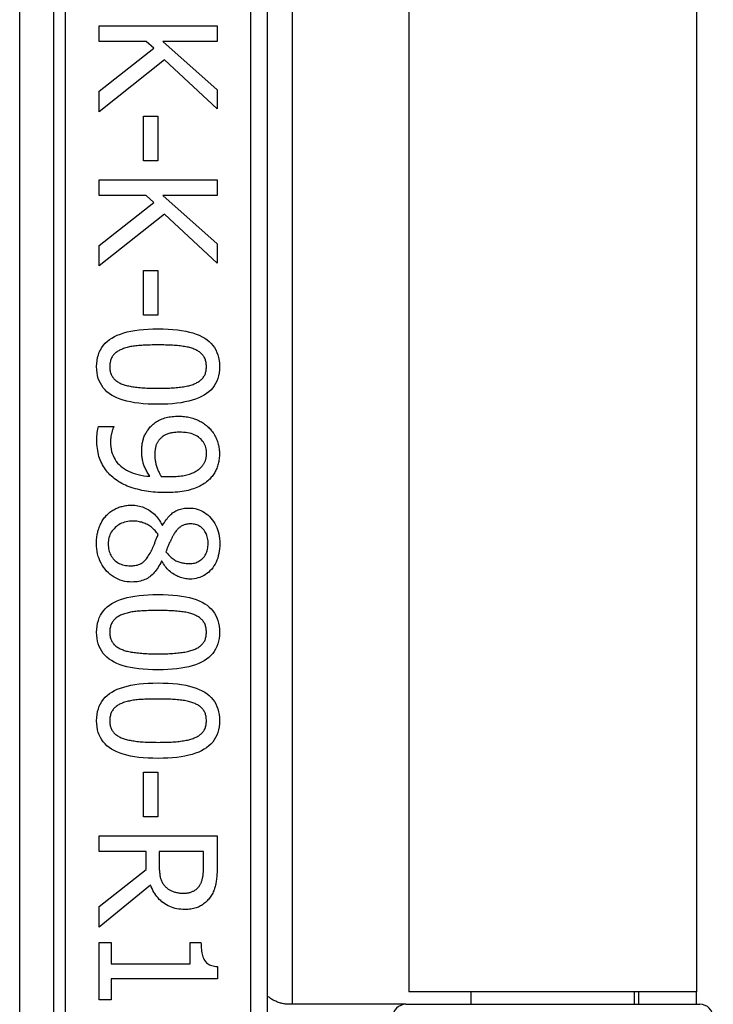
# Model space of a CAD drawing. Header units: inches. Extents: x 6 to 173, y 11 to 93.
# Tile 74 of 214: x 40.667 to 41.477, y 32.596 to 33.746. Entities that reach past the tile are written whole.
import ezdxf

# ---------------------------------------------------------------- set-up
doc = ezdxf.new("R2010")
doc.units = ezdxf.units.IN
doc.header["$MEASUREMENT"] = 0
doc.layers.add('Visible Edges(ANSI)', color=7, linetype='Continuous', lineweight=25)
doc.layers.add('Visible Tangent Edges(ANSI)', color=7, linetype='Continuous', lineweight=25)

msp = doc.modelspace()

# ---------------------------------------------------------------- linework, layer by layer
at = {"layer": 'Visible Edges(ANSI)'}
for p, q in [((40.9562, 32.4757), (40.9562, 33.9757)), ((40.985, 33.8557), (40.985, 32.5958)), ((41.1214, 33.8412), (41.1214, 32.6102)), ((41.4574, 33.8412), (41.4574, 32.6102)), ((40.7595, 33.739), (40.8973, 33.739)), ((40.7595, 33.7207), (40.7595, 33.739)), ((40.8973, 33.739), (40.8973, 33.7207)), ((40.8146, 33.7207), (40.7595, 33.7207)), ((40.7595, 33.6623), (40.8236, 33.7126)), ((40.8236, 33.7126), (40.8146, 33.7207)), ((40.834, 33.7207), (40.8973, 33.6642)), ((40.8973, 33.7207), (40.834, 33.7207)), ((40.8358, 33.6989), (40.7595, 33.6385)), ((40.8973, 33.6419), (40.8358, 33.6989)), ((40.7595, 33.6385), (40.7595, 33.6623)), ((40.8973, 33.6642), (40.8973, 33.6419)), ((40.8114, 33.6331), (40.8282, 33.6331)), ((40.8114, 33.581), (40.8114, 33.6331)), ((40.8282, 33.6331), (40.8282, 33.581)), ((40.8282, 33.581), (40.8114, 33.581)), ((40.7595, 33.5588), (40.8973, 33.5588)), ((40.7595, 33.5405), (40.7595, 33.5588)), ((40.8973, 33.5588), (40.8973, 33.5405)), ((40.8146, 33.5405), (40.7595, 33.5405)), ((40.8236, 33.5324), (40.8146, 33.5405)), ((40.834, 33.5405), (40.8973, 33.484)), ((40.8973, 33.5405), (40.834, 33.5405)), ((40.7595, 33.4821), (40.8236, 33.5324)), ((40.8358, 33.5187), (40.7595, 33.4583)), ((40.8973, 33.4616), (40.8358, 33.5187)), ((40.7595, 33.4583), (40.7595, 33.4821)), ((40.8973, 33.484), (40.8973, 33.4616)), ((40.8114, 33.4529), (40.8282, 33.4529)), ((40.8114, 33.4008), (40.8114, 33.4529)), ((40.8282, 33.4529), (40.8282, 33.4008)), ((40.8282, 33.4008), (40.8114, 33.4008)), ((40.7587, 33.2709), (40.7765, 33.2709)), ((40.7765, 33.2709), (40.7765, 33.27)), ((40.8331, 33.1555), (40.8337, 33.1555)), ((40.8329, 33.1136), (40.8323, 33.1136)), ((40.8114, 32.8671), (40.8282, 32.8671)), ((40.8114, 32.815), (40.8114, 32.8671)), ((40.8282, 32.8671), (40.8282, 32.815)), ((40.8282, 32.815), (40.8114, 32.815)), ((40.7595, 32.7927), (40.8973, 32.7927)), ((40.7595, 32.7744), (40.7595, 32.7927)), ((40.8973, 32.7927), (40.8973, 32.7572)), ((40.8143, 32.7744), (40.7595, 32.7744)), ((40.8143, 32.7534), (40.8143, 32.7744)), ((40.8815, 32.7744), (40.8296, 32.7744)), ((40.8296, 32.7744), (40.8296, 32.7584)), ((40.8815, 32.7562), (40.8815, 32.7744)), ((40.7595, 32.7099), (40.8143, 32.7534)), ((40.8195, 32.7351), (40.7595, 32.6861)), ((40.7595, 32.6861), (40.7595, 32.7099)), ((40.7595, 32.6682), (40.7736, 32.6682)), ((40.7595, 32.601), (40.7595, 32.6682)), ((40.7736, 32.6682), (40.7736, 32.6432)), ((40.8659, 32.6682), (40.8785, 32.6682)), ((40.8659, 32.6432), (40.8659, 32.6682)), ((40.7736, 32.6432), (40.8659, 32.6432)), ((40.8978, 32.6398), (40.8978, 32.6255)), ((40.7736, 32.6255), (40.7736, 32.601)), ((40.8978, 32.6255), (40.7736, 32.6255)), ((41.4574, 32.6102), (41.1214, 32.6102)), ((41.194, 32.5958), (41.194, 32.6102)), ((41.3849, 32.5958), (41.3849, 32.6102)), ((41.3894, 32.6102), (41.3894, 32.5958)), ((41.4574, 32.5958), (41.4574, 32.6102)), ((40.7736, 32.601), (40.7595, 32.601)), ((41.0504, 32.5958), (40.982, 32.5958)), ((41.1179, 32.5958), (41.0504, 32.5958)), ((41.1179, 32.5958), (41.4612, 32.5958))]:
    msp.add_line(p, q, dxfattribs=at)
at = {"layer": 'Visible Edges(ANSI)', "flags": 128}
for points in [[(40.7566, 33.3407), (40.7567, 33.3444), (40.7571, 33.3479), (40.7577, 33.3513), (40.7586, 33.3545), (40.7597, 33.3576), (40.761, 33.3604), (40.7626, 33.3631), (40.7645, 33.3657), (40.7666, 33.368), (40.7689, 33.3702), (40.7715, 33.3723), (40.7743, 33.3741), (40.7774, 33.3758), (40.7807, 33.3774), (40.7843, 33.3788), (40.7882, 33.3801), (40.7923, 33.3812), (40.7967, 33.3821), (40.8013, 33.3829), (40.8062, 33.3836), (40.8113, 33.3841), (40.8167, 33.3845), (40.8224, 33.3847), (40.8283, 33.3848)], [(40.8283, 33.3848), (40.8344, 33.3847), (40.8402, 33.3845), (40.8457, 33.3841), (40.8509, 33.3836), (40.8559, 33.3829), (40.8606, 33.3821), (40.865, 33.3811), (40.8691, 33.38), (40.873, 33.3787), (40.8765, 33.3773), (40.8798, 33.3757), (40.8828, 33.374), (40.8856, 33.3721), (40.8881, 33.3701), (40.8904, 33.3679), (40.8924, 33.3655), (40.8942, 33.363), (40.8958, 33.3603), (40.8971, 33.3574), (40.8982, 33.3544), (40.899, 33.3512), (40.8996, 33.3479), (40.9, 33.3444), (40.9001, 33.3407)], [(40.7868, 33.3613), (40.7856, 33.3609), (40.7845, 33.3604), (40.7834, 33.3599), (40.7824, 33.3593), (40.7814, 33.3587), (40.7804, 33.3581), (40.7795, 33.3574), (40.7787, 33.3568), (40.7779, 33.356), (40.7771, 33.3553), (40.7764, 33.3545), (40.7758, 33.3537), (40.7751, 33.3528), (40.7746, 33.352), (40.7741, 33.351), (40.7736, 33.35), (40.7732, 33.349), (40.7729, 33.348), (40.7726, 33.3469), (40.7723, 33.3457), (40.7721, 33.3445), (40.772, 33.3433), (40.7719, 33.342), (40.7719, 33.3407)], [(40.8283, 33.366), (40.8259, 33.366), (40.8236, 33.366), (40.8213, 33.366), (40.8192, 33.3659), (40.817, 33.3659), (40.815, 33.3658), (40.813, 33.3657), (40.8111, 33.3656), (40.8092, 33.3655), (40.8074, 33.3654), (40.8057, 33.3653), (40.8041, 33.3651), (40.8025, 33.365), (40.8009, 33.3648), (40.7993, 33.3646), (40.7978, 33.3643), (40.7963, 33.3641), (40.7949, 33.3637), (40.7935, 33.3634), (40.7921, 33.3631), (40.7907, 33.3627), (40.7893, 33.3623), (40.788, 33.3618), (40.7868, 33.3613)], [(40.8703, 33.3612), (40.8691, 33.3617), (40.8678, 33.3621), (40.8665, 33.3625), (40.8652, 33.3629), (40.8638, 33.3633), (40.8623, 33.3636), (40.8608, 33.3639), (40.8593, 33.3642), (40.8577, 33.3644), (40.856, 33.3646), (40.8543, 33.3649), (40.8525, 33.365), (40.8507, 33.3652), (40.8489, 33.3653), (40.847, 33.3655), (40.8451, 33.3656), (40.8431, 33.3657), (40.8411, 33.3658), (40.8391, 33.3659), (40.837, 33.3659), (40.8349, 33.366), (40.8327, 33.366), (40.8305, 33.366), (40.8283, 33.366)], [(40.8848, 33.3407), (40.8848, 33.342), (40.8847, 33.3432), (40.8846, 33.3444), (40.8844, 33.3455), (40.8842, 33.3466), (40.8839, 33.3477), (40.8836, 33.3487), (40.8832, 33.3497), (40.8828, 33.3507), (40.8823, 33.3516), (40.8818, 33.3525), (40.8812, 33.3534), (40.8805, 33.3542), (40.8799, 33.355), (40.8791, 33.3557), (40.8784, 33.3564), (40.8775, 33.3571), (40.8766, 33.3578), (40.8757, 33.3585), (40.8747, 33.3591), (40.8737, 33.3597), (40.8726, 33.3602), (40.8715, 33.3607), (40.8703, 33.3612)], [(40.8284, 33.2967), (40.8224, 33.2968), (40.8166, 33.297), (40.8111, 33.2974), (40.8059, 33.2979), (40.8009, 33.2986), (40.7963, 33.2994), (40.7919, 33.3004), (40.7877, 33.3015), (40.7839, 33.3028), (40.7803, 33.3042), (40.777, 33.3057), (40.774, 33.3075), (40.7712, 33.3093), (40.7687, 33.3114), (40.7664, 33.3136), (40.7643, 33.3159), (40.7625, 33.3185), (40.761, 33.3212), (40.7596, 33.324), (40.7585, 33.327), (40.7577, 33.3302), (40.7571, 33.3335), (40.7567, 33.337), (40.7566, 33.3407)], [(40.7719, 33.3407), (40.7719, 33.3394), (40.772, 33.3382), (40.7721, 33.3371), (40.7723, 33.3359), (40.7725, 33.3348), (40.7728, 33.3338), (40.7731, 33.3327), (40.7735, 33.3317), (40.7739, 33.3308), (40.7744, 33.3299), (40.775, 33.329), (40.7755, 33.3281), (40.7762, 33.3273), (40.7768, 33.3265), (40.7776, 33.3258), (40.7784, 33.3251), (40.7792, 33.3244), (40.7801, 33.3237), (40.781, 33.3231), (40.782, 33.3225), (40.783, 33.3219), (40.7841, 33.3214), (40.7852, 33.3208), (40.7864, 33.3204)], [(40.9001, 33.3407), (40.9, 33.337), (40.8996, 33.3335), (40.899, 33.3301), (40.8981, 33.3269), (40.897, 33.3239), (40.8956, 33.321), (40.894, 33.3183), (40.8922, 33.3158), (40.8901, 33.3134), (40.8877, 33.3112), (40.8851, 33.3092), (40.8822, 33.3074), (40.8791, 33.3057), (40.8758, 33.3041), (40.8722, 33.3027), (40.8683, 33.3014), (40.8642, 33.3003), (40.8598, 33.2994), (40.8552, 33.2985), (40.8504, 33.2979), (40.8453, 33.2974), (40.8399, 33.297), (40.8343, 33.2968), (40.8284, 33.2967)], [(40.8705, 33.3205), (40.8717, 33.321), (40.8728, 33.3215), (40.8738, 33.322), (40.8748, 33.3226), (40.8758, 33.3232), (40.8767, 33.3238), (40.8776, 33.3244), (40.8784, 33.3251), (40.8791, 33.3258), (40.8799, 33.3266), (40.8805, 33.3273), (40.8812, 33.3281), (40.8818, 33.329), (40.8823, 33.3298), (40.8828, 33.3307), (40.8832, 33.3317), (40.8836, 33.3327), (40.8839, 33.3337), (40.8842, 33.3348), (40.8844, 33.3359), (40.8846, 33.337), (40.8847, 33.3382), (40.8848, 33.3394), (40.8848, 33.3407)], [(40.8284, 33.3155), (40.8307, 33.3155), (40.833, 33.3155), (40.8353, 33.3155), (40.8374, 33.3156), (40.8396, 33.3156), (40.8417, 33.3157), (40.8437, 33.3158), (40.8457, 33.3159), (40.8476, 33.3161), (40.8494, 33.3162), (40.8513, 33.3164), (40.853, 33.3166), (40.8547, 33.3168), (40.8564, 33.317), (40.858, 33.3172), (40.8596, 33.3175), (40.8611, 33.3178), (40.8626, 33.3181), (40.8641, 33.3184), (40.8654, 33.3188), (40.8668, 33.3192), (40.8681, 33.3196), (40.8693, 33.32), (40.8705, 33.3205)], [(40.7864, 33.3204), (40.7876, 33.3199), (40.7888, 33.3195), (40.7901, 33.3191), (40.7914, 33.3188), (40.7927, 33.3184), (40.7942, 33.3181), (40.7956, 33.3178), (40.7971, 33.3175), (40.7987, 33.3172), (40.8003, 33.317), (40.802, 33.3168), (40.8037, 33.3166), (40.8055, 33.3164), (40.8073, 33.3162), (40.8092, 33.3161), (40.8111, 33.3159), (40.8131, 33.3158), (40.8152, 33.3157), (40.8172, 33.3156), (40.8194, 33.3156), (40.8216, 33.3155), (40.8238, 33.3155), (40.8261, 33.3155), (40.8284, 33.3155)], [(40.8174, 33.2679), (40.8183, 33.2691), (40.8193, 33.2702), (40.8204, 33.2713), (40.8215, 33.2724), (40.8226, 33.2734), (40.8238, 33.2744), (40.825, 33.2753), (40.8263, 33.2761), (40.8276, 33.2769), (40.8289, 33.2777), (40.8303, 33.2784), (40.8317, 33.2791), (40.8332, 33.2797), (40.8347, 33.2802), (40.8363, 33.2807), (40.8379, 33.2812), (40.8395, 33.2816), (40.8412, 33.2819), (40.843, 33.2822), (40.8448, 33.2824), (40.8467, 33.2826), (40.8486, 33.2827), (40.8505, 33.2828), (40.8525, 33.2828)], [(40.8525, 33.2828), (40.8543, 33.2828), (40.856, 33.2828), (40.8577, 33.2826), (40.8594, 33.2825), (40.8611, 33.2822), (40.8627, 33.282), (40.8643, 33.2817), (40.8659, 33.2813), (40.8674, 33.2809), (40.869, 33.2804), (40.8705, 33.2799), (40.872, 33.2794), (40.8734, 33.2788), (40.8748, 33.2782), (40.8762, 33.2775), (40.8776, 33.2768), (40.8789, 33.2761), (40.8802, 33.2753), (40.8814, 33.2745), (40.8826, 33.2736), (40.8838, 33.2727), (40.885, 33.2718), (40.8861, 33.2709), (40.8871, 33.2699)], [(40.7568, 33.2553), (40.7568, 33.2559), (40.7568, 33.2565), (40.7569, 33.2571), (40.7569, 33.2578), (40.7569, 33.2584), (40.7569, 33.2591), (40.757, 33.2597), (40.757, 33.2604), (40.7571, 33.2611), (40.7571, 33.2618), (40.7572, 33.2624), (40.7572, 33.2631), (40.7573, 33.2638), (40.7574, 33.2645), (40.7575, 33.2652), (40.7576, 33.2659), (40.7577, 33.2665), (40.7578, 33.2672), (40.7579, 33.2678), (40.7581, 33.2684), (40.7582, 33.2691), (40.7584, 33.2697), (40.7586, 33.2703), (40.7587, 33.2709)], [(40.7765, 33.27), (40.7763, 33.2696), (40.776, 33.2692), (40.7758, 33.2687), (40.7756, 33.2682), (40.7754, 33.2676), (40.7752, 33.267), (40.775, 33.2664), (40.7748, 33.2657), (40.7746, 33.265), (40.7744, 33.2643), (40.7742, 33.2635), (40.774, 33.2627), (40.7738, 33.2619), (40.7736, 33.2611), (40.7735, 33.2603), (40.7733, 33.2595), (40.7732, 33.2586), (40.7731, 33.2578), (40.773, 33.257), (40.7729, 33.2561), (40.7729, 33.2553), (40.7728, 33.2545), (40.7728, 33.2536), (40.7728, 33.2528)], [(40.8092, 33.2413), (40.8092, 33.2426), (40.8093, 33.2438), (40.8093, 33.245), (40.8094, 33.2462), (40.8095, 33.2474), (40.8096, 33.2486), (40.8098, 33.2497), (40.8099, 33.2509), (40.8101, 33.252), (40.8104, 33.2531), (40.8106, 33.2541), (40.8109, 33.2552), (40.8112, 33.2563), (40.8115, 33.2573), (40.8119, 33.2584), (40.8123, 33.2594), (40.8128, 33.2605), (40.8133, 33.2615), (40.8139, 33.2626), (40.8145, 33.2636), (40.8152, 33.2647), (40.8158, 33.2658), (40.8166, 33.2668), (40.8174, 33.2679)], [(40.8533, 33.2641), (40.8519, 33.2641), (40.8505, 33.264), (40.8491, 33.2639), (40.8478, 33.2638), (40.8466, 33.2637), (40.8454, 33.2635), (40.8442, 33.2633), (40.8431, 33.2631), (40.842, 33.2628), (40.8409, 33.2625), (40.8399, 33.2622), (40.839, 33.2619), (40.838, 33.2615), (40.8371, 33.261), (40.8362, 33.2606), (40.8354, 33.2601), (40.8345, 33.2595), (40.8337, 33.259), (40.8329, 33.2583), (40.8322, 33.2577), (40.8314, 33.257), (40.8307, 33.2563), (40.83, 33.2555), (40.8293, 33.2547)], [(40.885, 33.2392), (40.885, 33.2411), (40.8848, 33.2429), (40.8845, 33.2446), (40.8841, 33.2463), (40.8836, 33.2479), (40.883, 33.2494), (40.8823, 33.2509), (40.8814, 33.2523), (40.8804, 33.2537), (40.8794, 33.255), (40.8782, 33.2562), (40.8769, 33.2573), (40.8755, 33.2584), (40.874, 33.2594), (40.8723, 33.2603), (40.8706, 33.2611), (40.8688, 33.2618), (40.8669, 33.2624), (40.8649, 33.2629), (40.8628, 33.2633), (40.8606, 33.2637), (40.8582, 33.2639), (40.8558, 33.264), (40.8533, 33.2641)], [(40.8871, 33.2699), (40.8882, 33.2689), (40.8891, 33.2679), (40.89, 33.2669), (40.8909, 33.2658), (40.8918, 33.2647), (40.8926, 33.2635), (40.8934, 33.2624), (40.8941, 33.2611), (40.8948, 33.2599), (40.8955, 33.2586), (40.8961, 33.2572), (40.8967, 33.2559), (40.8972, 33.2545), (40.8977, 33.2531), (40.8982, 33.2517), (40.8986, 33.2503), (40.8989, 33.2489), (40.8992, 33.2475), (40.8995, 33.2461), (40.8997, 33.2447), (40.8999, 33.2433), (40.9, 33.2419), (40.9001, 33.2405), (40.9001, 33.2391)], [(40.7788, 33.2087), (40.7771, 33.21), (40.7754, 33.2114), (40.7738, 33.2129), (40.7722, 33.2143), (40.7708, 33.2159), (40.7694, 33.2174), (40.7681, 33.2191), (40.7668, 33.2207), (40.7656, 33.2224), (40.7645, 33.2242), (40.7634, 33.226), (40.7625, 33.2278), (40.7616, 33.2297), (40.7607, 33.2317), (40.76, 33.2337), (40.7593, 33.2358), (40.7588, 33.238), (40.7582, 33.2402), (40.7578, 33.2426), (40.7575, 33.245), (40.7572, 33.2474), (40.757, 33.25), (40.7569, 33.2526), (40.7568, 33.2553)], [(40.7728, 33.2528), (40.7729, 33.2498), (40.7731, 33.247), (40.7735, 33.2442), (40.7741, 33.2416), (40.7749, 33.2391), (40.7758, 33.2367), (40.7769, 33.2343), (40.7781, 33.2321), (40.7795, 33.23), (40.7811, 33.228), (40.7828, 33.2262), (40.7847, 33.2244), (40.7868, 33.2227), (40.789, 33.2212), (40.7914, 33.2198), (40.7938, 33.2185), (40.7965, 33.2173), (40.7992, 33.2163), (40.8021, 33.2154), (40.8052, 33.2146), (40.8084, 33.2139), (40.8117, 33.2133), (40.8152, 33.2129), (40.8188, 33.2126)], [(40.8293, 33.2547), (40.8288, 33.2541), (40.8284, 33.2535), (40.828, 33.2529), (40.8276, 33.2522), (40.8272, 33.2516), (40.8269, 33.2509), (40.8266, 33.2503), (40.8263, 33.2496), (40.826, 33.2489), (40.8258, 33.2482), (40.8256, 33.2475), (40.8255, 33.2467), (40.8253, 33.246), (40.8252, 33.2452), (40.825, 33.2445), (40.8249, 33.2437), (40.8248, 33.2429), (40.8247, 33.2421), (40.8247, 33.2413), (40.8246, 33.2405), (40.8246, 33.2397), (40.8245, 33.2389), (40.8245, 33.238), (40.8245, 33.2372)], [(40.8188, 33.2126), (40.818, 33.2138), (40.8172, 33.215), (40.8165, 33.2163), (40.8158, 33.2174), (40.8151, 33.2186), (40.8145, 33.2198), (40.8139, 33.221), (40.8133, 33.2221), (40.8128, 33.2233), (40.8123, 33.2244), (40.8119, 33.2256), (40.8115, 33.2267), (40.8111, 33.2278), (40.8108, 33.2289), (40.8105, 33.2301), (40.8102, 33.2313), (40.81, 33.2325), (40.8098, 33.2337), (40.8096, 33.2349), (40.8095, 33.2362), (40.8093, 33.2374), (40.8093, 33.2387), (40.8092, 33.24), (40.8092, 33.2413)], [(40.8245, 33.2372), (40.8245, 33.2362), (40.8246, 33.2352), (40.8246, 33.2342), (40.8247, 33.2331), (40.8249, 33.2321), (40.825, 33.231), (40.8252, 33.23), (40.8254, 33.2289), (40.8257, 33.2278), (40.8259, 33.2267), (40.8262, 33.2256), (40.8266, 33.2244), (40.8269, 33.2233), (40.8273, 33.2222), (40.8277, 33.2211), (40.8281, 33.2201), (40.8285, 33.2191), (40.829, 33.2181), (40.8295, 33.2171), (40.8299, 33.2161), (40.8305, 33.2152), (40.831, 33.2143), (40.8315, 33.2134), (40.8321, 33.2125)], [(40.8772, 33.2219), (40.8779, 33.2225), (40.8786, 33.2232), (40.8793, 33.2239), (40.8799, 33.2246), (40.8804, 33.2253), (40.881, 33.2259), (40.8815, 33.2266), (40.8819, 33.2273), (40.8823, 33.228), (40.8827, 33.2287), (40.8831, 33.2294), (40.8834, 33.2301), (40.8836, 33.2308), (40.8839, 33.2315), (40.8841, 33.2322), (40.8843, 33.233), (40.8845, 33.2337), (40.8846, 33.2345), (40.8847, 33.2352), (40.8848, 33.236), (40.8849, 33.2368), (40.885, 33.2376), (40.885, 33.2384), (40.885, 33.2392)], [(40.9001, 33.2391), (40.9001, 33.2375), (40.9, 33.236), (40.8999, 33.2344), (40.8997, 33.2329), (40.8995, 33.2315), (40.8993, 33.23), (40.899, 33.2286), (40.8987, 33.2272), (40.8983, 33.2258), (40.8979, 33.2245), (40.8974, 33.2232), (40.8969, 33.2219), (40.8964, 33.2206), (40.8958, 33.2194), (40.8951, 33.2182), (40.8945, 33.217), (40.8938, 33.2158), (40.893, 33.2147), (40.8922, 33.2136), (40.8914, 33.2125), (40.8905, 33.2115), (40.8896, 33.2104), (40.8887, 33.2094), (40.8877, 33.2085)], [(40.8408, 33.2122), (40.8431, 33.2122), (40.8453, 33.2122), (40.8475, 33.2123), (40.8495, 33.2124), (40.8515, 33.2126), (40.8535, 33.2128), (40.8553, 33.213), (40.8571, 33.2133), (40.8589, 33.2136), (40.8605, 33.2139), (40.8621, 33.2143), (40.8636, 33.2147), (40.865, 33.2152), (40.8664, 33.2156), (40.8677, 33.2161), (40.869, 33.2167), (40.8702, 33.2172), (40.8714, 33.2178), (40.8725, 33.2184), (40.8736, 33.219), (40.8746, 33.2197), (40.8755, 33.2204), (40.8764, 33.2211), (40.8772, 33.2219)], [(40.8367, 33.1935), (40.8338, 33.1935), (40.831, 33.1936), (40.8282, 33.1938), (40.8255, 33.1939), (40.8227, 33.1942), (40.82, 33.1945), (40.8173, 33.1948), (40.8147, 33.1952), (40.8121, 33.1957), (40.8094, 33.1962), (40.8069, 33.1968), (40.8043, 33.1974), (40.8018, 33.198), (40.7993, 33.1988), (40.797, 33.1995), (40.7947, 33.2003), (40.7924, 33.2012), (40.7903, 33.2021), (40.7882, 33.2031), (40.7862, 33.2041), (40.7842, 33.2052), (40.7824, 33.2063), (40.7806, 33.2075), (40.7788, 33.2087)], [(40.8321, 33.2125), (40.8323, 33.2125), (40.8326, 33.2125), (40.8328, 33.2124), (40.8331, 33.2124), (40.8334, 33.2124), (40.8337, 33.2124), (40.834, 33.2124), (40.8343, 33.2123), (40.8346, 33.2123), (40.835, 33.2123), (40.8354, 33.2123), (40.8357, 33.2123), (40.8361, 33.2123), (40.8365, 33.2122), (40.8369, 33.2122), (40.8373, 33.2122), (40.8377, 33.2122), (40.8381, 33.2122), (40.8386, 33.2122), (40.839, 33.2122), (40.8394, 33.2122), (40.8399, 33.2122), (40.8403, 33.2122), (40.8408, 33.2122)], [(40.8877, 33.2085), (40.8864, 33.2073), (40.885, 33.2062), (40.8836, 33.2051), (40.8821, 33.2041), (40.8806, 33.2031), (40.8789, 33.2021), (40.8773, 33.2012), (40.8755, 33.2004), (40.8737, 33.1996), (40.8718, 33.1988), (40.8698, 33.1981), (40.8678, 33.1974), (40.8657, 33.1968), (40.8636, 33.1962), (40.8613, 33.1957), (40.8589, 33.1953), (40.8564, 33.1948), (40.8539, 33.1945), (40.8513, 33.1942), (40.8485, 33.1939), (40.8457, 33.1938), (40.8428, 33.1936), (40.8398, 33.1935), (40.8367, 33.1935)], [(40.7682, 33.1671), (40.7692, 33.168), (40.7701, 33.1689), (40.7711, 33.1698), (40.7722, 33.1706), (40.7732, 33.1714), (40.7743, 33.1722), (40.7754, 33.1729), (40.7766, 33.1736), (40.7777, 33.1742), (40.7789, 33.1748), (40.7801, 33.1753), (40.7814, 33.1759), (40.7827, 33.1764), (40.784, 33.1768), (40.7853, 33.1772), (40.7866, 33.1775), (40.7879, 33.1779), (40.7892, 33.1781), (40.7906, 33.1784), (40.792, 33.1786), (40.7934, 33.1787), (40.7948, 33.1788), (40.7962, 33.1789), (40.7976, 33.1789)], [(40.7976, 33.1789), (40.7994, 33.1788), (40.8013, 33.1787), (40.8031, 33.1785), (40.8048, 33.1782), (40.8066, 33.1778), (40.8083, 33.1774), (40.81, 33.1769), (40.8117, 33.1762), (40.8133, 33.1755), (40.815, 33.1747), (40.8166, 33.1739), (40.8181, 33.1729), (40.8197, 33.1719), (40.8212, 33.1708), (40.8226, 33.1696), (40.824, 33.1683), (40.8253, 33.167), (40.8266, 33.1656), (40.8278, 33.1641), (40.829, 33.1625), (40.8301, 33.1609), (40.8311, 33.1592), (40.8321, 33.1574), (40.8331, 33.1555)], [(40.8337, 33.1555), (40.8347, 33.1572), (40.8357, 33.1588), (40.8367, 33.1603), (40.8377, 33.1617), (40.8388, 33.1631), (40.8399, 33.1644), (40.8409, 33.1656), (40.842, 33.1668), (40.8432, 33.1678), (40.8443, 33.1688), (40.8454, 33.1698), (40.8466, 33.1706), (40.8478, 33.1714), (40.8491, 33.1721), (40.8503, 33.1728), (40.8517, 33.1734), (40.8531, 33.1739), (40.8545, 33.1743), (40.856, 33.1747), (40.8575, 33.175), (40.8591, 33.1752), (40.8607, 33.1754), (40.8624, 33.1755), (40.8641, 33.1755)], [(40.8641, 33.1755), (40.8667, 33.1755), (40.8692, 33.1752), (40.8716, 33.1748), (40.8739, 33.1742), (40.8762, 33.1735), (40.8784, 33.1726), (40.8805, 33.1715), (40.8826, 33.1703), (40.8845, 33.1689), (40.8864, 33.1674), (40.8883, 33.1657), (40.8901, 33.1638), (40.8917, 33.1618), (40.8932, 33.1597), (40.8946, 33.1576), (40.8958, 33.1553), (40.8969, 33.1529), (40.8978, 33.1505), (40.8986, 33.148), (40.8993, 33.1453), (40.8998, 33.1426), (40.9001, 33.1399), (40.9004, 33.137), (40.9004, 33.134)], [(40.7564, 33.134), (40.7564, 33.1357), (40.7565, 33.1374), (40.7566, 33.139), (40.7567, 33.1406), (40.7569, 33.1422), (40.7572, 33.1438), (40.7574, 33.1454), (40.7578, 33.1469), (40.7581, 33.1484), (40.7585, 33.1498), (40.759, 33.1513), (40.7595, 33.1527), (40.76, 33.1541), (40.7606, 33.1554), (40.7612, 33.1568), (40.7618, 33.158), (40.7625, 33.1593), (40.7632, 33.1605), (40.7639, 33.1617), (40.7647, 33.1628), (40.7655, 33.1639), (40.7664, 33.165), (40.7673, 33.166), (40.7682, 33.1671)], [(40.7989, 33.1602), (40.7969, 33.1602), (40.7949, 33.16), (40.793, 33.1598), (40.7911, 33.1594), (40.7893, 33.1589), (40.7875, 33.1584), (40.7858, 33.1577), (40.7842, 33.1569), (40.7826, 33.156), (40.7811, 33.155), (40.7797, 33.1539), (40.7783, 33.1527), (40.777, 33.1514), (40.7758, 33.1501), (40.7747, 33.1487), (40.7737, 33.1472), (40.7729, 33.1458), (40.7722, 33.1442), (40.7715, 33.1426), (40.771, 33.1409), (40.7706, 33.1392), (40.7703, 33.1375), (40.7702, 33.1356), (40.7701, 33.1338)], [(40.8284, 33.1445), (40.8276, 33.1457), (40.8267, 33.1469), (40.8257, 33.1481), (40.8248, 33.1492), (40.8238, 33.1502), (40.8228, 33.1512), (40.8217, 33.1522), (40.8206, 33.1531), (40.8195, 33.1539), (40.8183, 33.1547), (40.8171, 33.1555), (40.8159, 33.1562), (40.8146, 33.1568), (40.8134, 33.1574), (40.812, 33.1579), (40.8107, 33.1584), (40.8093, 33.1589), (40.8079, 33.1592), (40.8065, 33.1595), (40.805, 33.1598), (40.8036, 33.16), (40.802, 33.1601), (40.8005, 33.1602), (40.7989, 33.1602)], [(40.8663, 33.157), (40.8651, 33.157), (40.8641, 33.1569), (40.863, 33.1568), (40.862, 33.1566), (40.8609, 33.1564), (40.86, 33.1562), (40.859, 33.1559), (40.8581, 33.1555), (40.8572, 33.1551), (40.8563, 33.1547), (40.8555, 33.1542), (40.8547, 33.1537), (40.8539, 33.1531), (40.8532, 33.1525), (40.8524, 33.1519), (40.8516, 33.1511), (40.8509, 33.1504), (40.8502, 33.1496), (40.8495, 33.1487), (40.8488, 33.1478), (40.8481, 33.1469), (40.8475, 33.1459), (40.8468, 33.1449), (40.8462, 33.1438)], [(40.8868, 33.1341), (40.8868, 33.1358), (40.8867, 33.1374), (40.8865, 33.1389), (40.8862, 33.1404), (40.8859, 33.1419), (40.8854, 33.1433), (40.8849, 33.1446), (40.8844, 33.1459), (40.8837, 33.1471), (40.883, 33.1483), (40.8822, 33.1495), (40.8813, 33.1506), (40.8803, 33.1516), (40.8793, 33.1525), (40.8783, 33.1534), (40.8772, 33.1541), (40.876, 33.1548), (40.8748, 33.1554), (40.8735, 33.1559), (40.8722, 33.1563), (40.8708, 33.1566), (40.8693, 33.1568), (40.8678, 33.157), (40.8663, 33.157)], [(40.8198, 33.1243), (40.8201, 33.1248), (40.8204, 33.1254), (40.8207, 33.126), (40.821, 33.1266), (40.8214, 33.1273), (40.8217, 33.1279), (40.822, 33.1287), (40.8223, 33.1294), (40.8226, 33.1302), (40.823, 33.131), (40.8233, 33.1318), (40.8237, 33.1327), (40.824, 33.1335), (40.8244, 33.1344), (40.8247, 33.1354), (40.8251, 33.1363), (40.8255, 33.1373), (40.8259, 33.1382), (40.8263, 33.1392), (40.8267, 33.1403), (40.8271, 33.1413), (40.8275, 33.1423), (40.828, 33.1434), (40.8284, 33.1445)], [(40.8462, 33.1438), (40.8459, 33.1433), (40.8456, 33.1428), (40.8453, 33.1422), (40.845, 33.1416), (40.8447, 33.141), (40.8443, 33.1403), (40.8439, 33.1395), (40.8436, 33.1387), (40.8432, 33.1379), (40.8427, 33.137), (40.8423, 33.1361), (40.8419, 33.1351), (40.8414, 33.1341), (40.841, 33.1332), (40.8406, 33.1322), (40.8402, 33.1313), (40.8398, 33.1304), (40.8394, 33.1295), (40.8391, 33.1286), (40.8387, 33.1277), (40.8384, 33.1269), (40.8381, 33.126), (40.8378, 33.1252), (40.8376, 33.1244)], [(40.7979, 33.0891), (40.795, 33.0892), (40.7922, 33.0895), (40.7895, 33.0899), (40.7868, 33.0905), (40.7842, 33.0913), (40.7817, 33.0923), (40.7793, 33.0935), (40.7769, 33.0948), (40.7747, 33.0963), (40.7725, 33.098), (40.7704, 33.0999), (40.7683, 33.1019), (40.7664, 33.1041), (40.7647, 33.1064), (40.7631, 33.1088), (40.7617, 33.1112), (40.7605, 33.1138), (40.7594, 33.1164), (40.7585, 33.1191), (40.7577, 33.1219), (40.7571, 33.1248), (40.7567, 33.1278), (40.7565, 33.1308), (40.7564, 33.134)], [(40.7701, 33.1338), (40.7702, 33.1319), (40.7703, 33.13), (40.7706, 33.1283), (40.7709, 33.1265), (40.7713, 33.1249), (40.7719, 33.1233), (40.7725, 33.1218), (40.7732, 33.1203), (40.774, 33.1189), (40.775, 33.1176), (40.776, 33.1163), (40.7771, 33.1151), (40.7783, 33.114), (40.7796, 33.113), (40.7809, 33.112), (40.7823, 33.1112), (40.7838, 33.1105), (40.7854, 33.1098), (40.787, 33.1093), (40.7887, 33.1089), (40.7904, 33.1085), (40.7923, 33.1083), (40.7942, 33.1081), (40.7961, 33.1081)], [(40.8651, 33.1107), (40.8667, 33.1107), (40.8682, 33.1108), (40.8696, 33.111), (40.871, 33.1113), (40.8723, 33.1117), (40.8736, 33.1122), (40.8749, 33.1128), (40.8761, 33.1134), (40.8773, 33.1141), (40.8785, 33.115), (40.8796, 33.1159), (40.8806, 33.1169), (40.8816, 33.1179), (40.8825, 33.1191), (40.8833, 33.1203), (40.8841, 33.1215), (40.8847, 33.1229), (40.8853, 33.1243), (40.8857, 33.1257), (40.8861, 33.1273), (40.8864, 33.1289), (40.8866, 33.1306), (40.8868, 33.1323), (40.8868, 33.1341)], [(40.9004, 33.134), (40.9004, 33.1309), (40.9002, 33.128), (40.8998, 33.1251), (40.8993, 33.1223), (40.8987, 33.1197), (40.898, 33.1171), (40.8971, 33.1146), (40.8961, 33.1123), (40.8949, 33.11), (40.8936, 33.1079), (40.8922, 33.1058), (40.8906, 33.1039), (40.8889, 33.1021), (40.8872, 33.1004), (40.8853, 33.0989), (40.8834, 33.0976), (40.8815, 33.0964), (40.8794, 33.0954), (40.8772, 33.0945), (40.875, 33.0938), (40.8727, 33.0933), (40.8704, 33.0929), (40.8679, 33.0926), (40.8654, 33.0926)], [(40.7961, 33.1081), (40.7975, 33.1081), (40.7989, 33.1082), (40.8002, 33.1083), (40.8014, 33.1085), (40.8026, 33.1087), (40.8038, 33.1089), (40.8049, 33.1092), (40.8059, 33.1096), (40.8069, 33.11), (40.8079, 33.1104), (40.8088, 33.1109), (40.8097, 33.1114), (40.8105, 33.112), (40.8113, 33.1127), (40.8122, 33.1135), (40.813, 33.1144), (40.8139, 33.1153), (40.8147, 33.1163), (40.8156, 33.1174), (40.8164, 33.1186), (40.8173, 33.1199), (40.8181, 33.1213), (40.819, 33.1227), (40.8198, 33.1243)], [(40.8323, 33.1136), (40.8314, 33.1116), (40.8304, 33.1097), (40.8294, 33.1079), (40.8283, 33.1062), (40.8272, 33.1045), (40.8261, 33.103), (40.825, 33.1015), (40.8238, 33.1001), (40.8226, 33.0988), (40.8213, 33.0975), (40.82, 33.0964), (40.8187, 33.0953), (40.8173, 33.0943), (40.8159, 33.0934), (40.8144, 33.0926), (40.8128, 33.0919), (40.8112, 33.0912), (40.8095, 33.0907), (40.8077, 33.0902), (40.8059, 33.0898), (40.804, 33.0895), (40.802, 33.0893), (40.8, 33.0892), (40.7979, 33.0891)], [(40.8654, 33.0926), (40.8638, 33.0926), (40.8623, 33.0927), (40.8608, 33.0929), (40.8592, 33.0932), (40.8577, 33.0935), (40.8562, 33.0939), (40.8546, 33.0944), (40.8531, 33.095), (40.8516, 33.0956), (40.8501, 33.0963), (40.8486, 33.0971), (40.8471, 33.098), (40.8456, 33.0989), (40.8442, 33.0999), (40.8428, 33.101), (40.8415, 33.1021), (40.8402, 33.1033), (40.839, 33.1046), (40.8378, 33.1059), (40.8367, 33.1073), (40.8357, 33.1088), (40.8347, 33.1103), (40.8338, 33.1119), (40.8329, 33.1136)], [(40.8376, 33.1244), (40.8386, 33.1231), (40.8396, 33.1219), (40.8407, 33.1207), (40.8417, 33.1196), (40.8428, 33.1186), (40.8438, 33.1177), (40.8449, 33.1168), (40.8459, 33.116), (40.847, 33.1153), (40.8481, 33.1146), (40.8492, 33.114), (40.8502, 33.1135), (40.8513, 33.1131), (40.8525, 33.1126), (40.8536, 33.1123), (40.8548, 33.1119), (40.856, 33.1116), (40.8572, 33.1114), (40.8585, 33.1112), (40.8598, 33.111), (40.8611, 33.1108), (40.8624, 33.1107), (40.8638, 33.1107), (40.8651, 33.1107)], [(40.7566, 33.0305), (40.7567, 33.0342), (40.7571, 33.0377), (40.7577, 33.0411), (40.7586, 33.0443), (40.7597, 33.0474), (40.761, 33.0502), (40.7626, 33.0529), (40.7645, 33.0555), (40.7666, 33.0578), (40.7689, 33.06), (40.7715, 33.0621), (40.7743, 33.0639), (40.7774, 33.0656), (40.7807, 33.0672), (40.7843, 33.0686), (40.7882, 33.0699), (40.7923, 33.071), (40.7967, 33.0719), (40.8013, 33.0727), (40.8062, 33.0734), (40.8113, 33.0739), (40.8167, 33.0743), (40.8224, 33.0745), (40.8283, 33.0746)], [(40.8283, 33.0746), (40.8344, 33.0745), (40.8402, 33.0743), (40.8457, 33.0739), (40.8509, 33.0734), (40.8559, 33.0727), (40.8606, 33.0719), (40.865, 33.0709), (40.8691, 33.0698), (40.873, 33.0685), (40.8765, 33.0671), (40.8798, 33.0655), (40.8828, 33.0638), (40.8856, 33.0619), (40.8881, 33.0599), (40.8904, 33.0577), (40.8924, 33.0553), (40.8942, 33.0528), (40.8958, 33.0501), (40.8971, 33.0472), (40.8982, 33.0442), (40.899, 33.041), (40.8996, 33.0377), (40.9, 33.0342), (40.9001, 33.0305)], [(40.7868, 33.0511), (40.7856, 33.0507), (40.7845, 33.0502), (40.7834, 33.0497), (40.7824, 33.0491), (40.7814, 33.0485), (40.7804, 33.0479), (40.7795, 33.0472), (40.7787, 33.0466), (40.7779, 33.0458), (40.7771, 33.0451), (40.7764, 33.0443), (40.7758, 33.0435), (40.7751, 33.0426), (40.7746, 33.0418), (40.7741, 33.0408), (40.7736, 33.0398), (40.7732, 33.0388), (40.7729, 33.0378), (40.7726, 33.0366), (40.7723, 33.0355), (40.7721, 33.0343), (40.772, 33.0331), (40.7719, 33.0318), (40.7719, 33.0305)], [(40.8283, 33.0558), (40.8259, 33.0558), (40.8236, 33.0558), (40.8213, 33.0558), (40.8192, 33.0557), (40.817, 33.0557), (40.815, 33.0556), (40.813, 33.0555), (40.8111, 33.0554), (40.8092, 33.0553), (40.8074, 33.0552), (40.8057, 33.0551), (40.8041, 33.0549), (40.8025, 33.0548), (40.8009, 33.0546), (40.7993, 33.0544), (40.7978, 33.0541), (40.7963, 33.0538), (40.7949, 33.0535), (40.7935, 33.0532), (40.7921, 33.0529), (40.7907, 33.0525), (40.7893, 33.0521), (40.788, 33.0516), (40.7868, 33.0511)], [(40.8703, 33.051), (40.8691, 33.0515), (40.8678, 33.0519), (40.8665, 33.0523), (40.8652, 33.0527), (40.8638, 33.053), (40.8623, 33.0534), (40.8608, 33.0537), (40.8593, 33.054), (40.8577, 33.0542), (40.856, 33.0544), (40.8543, 33.0546), (40.8525, 33.0548), (40.8507, 33.055), (40.8489, 33.0551), (40.847, 33.0553), (40.8451, 33.0554), (40.8431, 33.0555), (40.8411, 33.0556), (40.8391, 33.0557), (40.837, 33.0557), (40.8349, 33.0558), (40.8327, 33.0558), (40.8305, 33.0558), (40.8283, 33.0558)], [(40.8848, 33.0305), (40.8848, 33.0317), (40.8847, 33.033), (40.8846, 33.0342), (40.8844, 33.0353), (40.8842, 33.0364), (40.8839, 33.0375), (40.8836, 33.0385), (40.8832, 33.0395), (40.8828, 33.0405), (40.8823, 33.0414), (40.8818, 33.0423), (40.8812, 33.0432), (40.8805, 33.044), (40.8799, 33.0448), (40.8791, 33.0455), (40.8784, 33.0462), (40.8775, 33.0469), (40.8766, 33.0476), (40.8757, 33.0483), (40.8747, 33.0489), (40.8737, 33.0494), (40.8726, 33.05), (40.8715, 33.0505), (40.8703, 33.051)], [(40.8284, 32.9865), (40.8224, 32.9866), (40.8166, 32.9868), (40.8111, 32.9872), (40.8059, 32.9877), (40.8009, 32.9884), (40.7963, 32.9892), (40.7919, 32.9902), (40.7877, 32.9913), (40.7839, 32.9925), (40.7803, 32.994), (40.777, 32.9955), (40.774, 32.9973), (40.7712, 32.9991), (40.7687, 33.0012), (40.7664, 33.0034), (40.7643, 33.0057), (40.7625, 33.0083), (40.761, 33.011), (40.7596, 33.0138), (40.7585, 33.0168), (40.7577, 33.02), (40.7571, 33.0233), (40.7567, 33.0268), (40.7566, 33.0305)], [(40.7719, 33.0305), (40.7719, 33.0292), (40.772, 33.028), (40.7721, 33.0269), (40.7723, 33.0257), (40.7725, 33.0246), (40.7728, 33.0235), (40.7731, 33.0225), (40.7735, 33.0215), (40.7739, 33.0206), (40.7744, 33.0197), (40.775, 33.0188), (40.7755, 33.0179), (40.7762, 33.0171), (40.7768, 33.0163), (40.7776, 33.0156), (40.7784, 33.0148), (40.7792, 33.0142), (40.7801, 33.0135), (40.781, 33.0129), (40.782, 33.0123), (40.783, 33.0117), (40.7841, 33.0112), (40.7852, 33.0106), (40.7864, 33.0102)], [(40.9001, 33.0305), (40.9, 33.0268), (40.8996, 33.0233), (40.899, 33.0199), (40.8981, 33.0167), (40.897, 33.0137), (40.8956, 33.0108), (40.894, 33.0081), (40.8922, 33.0056), (40.8901, 33.0032), (40.8877, 33.001), (40.8851, 32.999), (40.8822, 32.9972), (40.8791, 32.9954), (40.8758, 32.9939), (40.8722, 32.9925), (40.8683, 32.9912), (40.8642, 32.9901), (40.8598, 32.9892), (40.8552, 32.9883), (40.8504, 32.9877), (40.8453, 32.9872), (40.8399, 32.9868), (40.8343, 32.9866), (40.8284, 32.9865)], [(40.8705, 33.0103), (40.8717, 33.0108), (40.8728, 33.0113), (40.8738, 33.0118), (40.8748, 33.0124), (40.8758, 33.013), (40.8767, 33.0136), (40.8776, 33.0142), (40.8784, 33.0149), (40.8791, 33.0156), (40.8799, 33.0164), (40.8805, 33.0171), (40.8812, 33.0179), (40.8818, 33.0188), (40.8823, 33.0196), (40.8828, 33.0205), (40.8832, 33.0215), (40.8836, 33.0225), (40.8839, 33.0235), (40.8842, 33.0246), (40.8844, 33.0257), (40.8846, 33.0268), (40.8847, 33.028), (40.8848, 33.0292), (40.8848, 33.0305)], [(40.7864, 33.0102), (40.7876, 33.0097), (40.7888, 33.0093), (40.7901, 33.0089), (40.7914, 33.0085), (40.7927, 33.0082), (40.7942, 33.0079), (40.7956, 33.0076), (40.7971, 33.0073), (40.7987, 33.007), (40.8003, 33.0068), (40.802, 33.0066), (40.8037, 33.0064), (40.8055, 33.0062), (40.8073, 33.006), (40.8092, 33.0059), (40.8111, 33.0057), (40.8131, 33.0056), (40.8152, 33.0055), (40.8172, 33.0054), (40.8194, 33.0054), (40.8216, 33.0053), (40.8238, 33.0053), (40.8261, 33.0053), (40.8284, 33.0052)], [(40.8284, 33.0052), (40.8307, 33.0053), (40.833, 33.0053), (40.8353, 33.0053), (40.8374, 33.0054), (40.8396, 33.0054), (40.8417, 33.0055), (40.8437, 33.0056), (40.8457, 33.0057), (40.8476, 33.0059), (40.8494, 33.006), (40.8513, 33.0062), (40.853, 33.0064), (40.8547, 33.0066), (40.8564, 33.0068), (40.858, 33.007), (40.8596, 33.0073), (40.8611, 33.0076), (40.8626, 33.0079), (40.8641, 33.0082), (40.8654, 33.0086), (40.8668, 33.009), (40.8681, 33.0094), (40.8693, 33.0098), (40.8705, 33.0103)], [(40.7566, 32.9271), (40.7567, 32.9308), (40.7571, 32.9343), (40.7577, 32.9377), (40.7586, 32.9409), (40.7597, 32.944), (40.761, 32.9468), (40.7626, 32.9495), (40.7645, 32.9521), (40.7666, 32.9544), (40.7689, 32.9566), (40.7715, 32.9587), (40.7743, 32.9605), (40.7774, 32.9622), (40.7807, 32.9638), (40.7843, 32.9652), (40.7882, 32.9664), (40.7923, 32.9676), (40.7967, 32.9685), (40.8013, 32.9693), (40.8062, 32.97), (40.8113, 32.9705), (40.8167, 32.9709), (40.8224, 32.9711), (40.8283, 32.9712)], [(40.8283, 32.9712), (40.8344, 32.9711), (40.8402, 32.9709), (40.8457, 32.9705), (40.8509, 32.97), (40.8559, 32.9693), (40.8606, 32.9685), (40.865, 32.9675), (40.8691, 32.9664), (40.873, 32.9651), (40.8765, 32.9637), (40.8798, 32.9621), (40.8828, 32.9604), (40.8856, 32.9585), (40.8881, 32.9565), (40.8904, 32.9543), (40.8924, 32.9519), (40.8942, 32.9494), (40.8958, 32.9467), (40.8971, 32.9438), (40.8982, 32.9408), (40.899, 32.9376), (40.8996, 32.9343), (40.9, 32.9308), (40.9001, 32.9271)], [(40.8283, 32.9524), (40.8259, 32.9524), (40.8236, 32.9524), (40.8213, 32.9524), (40.8192, 32.9523), (40.817, 32.9523), (40.815, 32.9522), (40.813, 32.9521), (40.8111, 32.952), (40.8092, 32.9519), (40.8074, 32.9518), (40.8057, 32.9517), (40.8041, 32.9515), (40.8025, 32.9514), (40.8009, 32.9512), (40.7993, 32.951), (40.7978, 32.9507), (40.7963, 32.9504), (40.7949, 32.9501), (40.7935, 32.9498), (40.7921, 32.9495), (40.7907, 32.9491), (40.7893, 32.9487), (40.788, 32.9482), (40.7868, 32.9477)], [(40.8703, 32.9476), (40.8691, 32.9481), (40.8678, 32.9485), (40.8665, 32.9489), (40.8652, 32.9493), (40.8638, 32.9496), (40.8623, 32.95), (40.8608, 32.9503), (40.8593, 32.9506), (40.8577, 32.9508), (40.856, 32.951), (40.8543, 32.9512), (40.8525, 32.9514), (40.8507, 32.9516), (40.8489, 32.9517), (40.847, 32.9519), (40.8451, 32.952), (40.8431, 32.9521), (40.8411, 32.9522), (40.8391, 32.9523), (40.837, 32.9523), (40.8349, 32.9524), (40.8327, 32.9524), (40.8305, 32.9524), (40.8283, 32.9524)], [(40.7868, 32.9477), (40.7856, 32.9473), (40.7845, 32.9468), (40.7834, 32.9463), (40.7824, 32.9457), (40.7814, 32.9451), (40.7804, 32.9445), (40.7795, 32.9438), (40.7787, 32.9431), (40.7779, 32.9424), (40.7771, 32.9417), (40.7764, 32.9409), (40.7758, 32.9401), (40.7751, 32.9392), (40.7746, 32.9383), (40.7741, 32.9374), (40.7736, 32.9364), (40.7732, 32.9354), (40.7729, 32.9344), (40.7726, 32.9332), (40.7723, 32.9321), (40.7721, 32.9309), (40.772, 32.9297), (40.7719, 32.9284), (40.7719, 32.9271)], [(40.8848, 32.9271), (40.8848, 32.9283), (40.8847, 32.9296), (40.8846, 32.9308), (40.8844, 32.9319), (40.8842, 32.933), (40.8839, 32.9341), (40.8836, 32.9351), (40.8832, 32.9361), (40.8828, 32.9371), (40.8823, 32.938), (40.8818, 32.9389), (40.8812, 32.9398), (40.8805, 32.9406), (40.8799, 32.9414), (40.8791, 32.9421), (40.8784, 32.9428), (40.8775, 32.9435), (40.8766, 32.9442), (40.8757, 32.9448), (40.8747, 32.9455), (40.8737, 32.946), (40.8726, 32.9466), (40.8715, 32.9471), (40.8703, 32.9476)], [(40.8284, 32.8831), (40.8224, 32.8832), (40.8166, 32.8834), (40.8111, 32.8838), (40.8059, 32.8843), (40.8009, 32.885), (40.7963, 32.8858), (40.7919, 32.8868), (40.7877, 32.8879), (40.7839, 32.8891), (40.7803, 32.8906), (40.777, 32.8921), (40.774, 32.8939), (40.7712, 32.8957), (40.7687, 32.8978), (40.7664, 32.9), (40.7643, 32.9023), (40.7625, 32.9049), (40.761, 32.9076), (40.7596, 32.9104), (40.7585, 32.9134), (40.7577, 32.9166), (40.7571, 32.9199), (40.7567, 32.9234), (40.7566, 32.9271)], [(40.7719, 32.9271), (40.7719, 32.9258), (40.772, 32.9246), (40.7721, 32.9234), (40.7723, 32.9223), (40.7725, 32.9212), (40.7728, 32.9201), (40.7731, 32.9191), (40.7735, 32.9181), (40.7739, 32.9172), (40.7744, 32.9162), (40.775, 32.9154), (40.7755, 32.9145), (40.7762, 32.9137), (40.7768, 32.9129), (40.7776, 32.9122), (40.7784, 32.9114), (40.7792, 32.9108), (40.7801, 32.9101), (40.781, 32.9095), (40.782, 32.9089), (40.783, 32.9083), (40.7841, 32.9077), (40.7852, 32.9072), (40.7864, 32.9068)], [(40.9001, 32.9271), (40.9, 32.9234), (40.8996, 32.9199), (40.899, 32.9165), (40.8981, 32.9133), (40.897, 32.9103), (40.8956, 32.9074), (40.894, 32.9047), (40.8922, 32.9022), (40.8901, 32.8998), (40.8877, 32.8976), (40.8851, 32.8956), (40.8822, 32.8937), (40.8791, 32.892), (40.8758, 32.8905), (40.8722, 32.8891), (40.8683, 32.8878), (40.8642, 32.8867), (40.8598, 32.8858), (40.8552, 32.8849), (40.8504, 32.8843), (40.8453, 32.8838), (40.8399, 32.8834), (40.8343, 32.8832), (40.8284, 32.8831)], [(40.8705, 32.9069), (40.8717, 32.9073), (40.8728, 32.9079), (40.8738, 32.9084), (40.8748, 32.909), (40.8758, 32.9096), (40.8767, 32.9102), (40.8776, 32.9108), (40.8784, 32.9115), (40.8791, 32.9122), (40.8799, 32.913), (40.8805, 32.9137), (40.8812, 32.9145), (40.8818, 32.9153), (40.8823, 32.9162), (40.8828, 32.9171), (40.8832, 32.9181), (40.8836, 32.9191), (40.8839, 32.9201), (40.8842, 32.9212), (40.8844, 32.9223), (40.8846, 32.9234), (40.8847, 32.9246), (40.8848, 32.9258), (40.8848, 32.9271)], [(40.7864, 32.9068), (40.7876, 32.9063), (40.7888, 32.9059), (40.7901, 32.9055), (40.7914, 32.9051), (40.7927, 32.9048), (40.7942, 32.9045), (40.7956, 32.9042), (40.7971, 32.9039), (40.7987, 32.9036), (40.8003, 32.9034), (40.802, 32.9032), (40.8037, 32.903), (40.8055, 32.9028), (40.8073, 32.9026), (40.8092, 32.9025), (40.8111, 32.9023), (40.8131, 32.9022), (40.8152, 32.9021), (40.8172, 32.902), (40.8194, 32.902), (40.8216, 32.9019), (40.8238, 32.9019), (40.8261, 32.9019), (40.8284, 32.9018)], [(40.8284, 32.9018), (40.8307, 32.9019), (40.833, 32.9019), (40.8353, 32.9019), (40.8374, 32.902), (40.8396, 32.902), (40.8417, 32.9021), (40.8437, 32.9022), (40.8457, 32.9023), (40.8476, 32.9025), (40.8494, 32.9026), (40.8513, 32.9028), (40.853, 32.903), (40.8547, 32.9032), (40.8564, 32.9034), (40.858, 32.9036), (40.8596, 32.9039), (40.8611, 32.9042), (40.8626, 32.9045), (40.8641, 32.9048), (40.8654, 32.9052), (40.8668, 32.9056), (40.8681, 32.906), (40.8693, 32.9064), (40.8705, 32.9069)], [(40.8296, 32.7584), (40.8296, 32.757), (40.8297, 32.7558), (40.8297, 32.7545), (40.8298, 32.7532), (40.8299, 32.752), (40.83, 32.7508), (40.8301, 32.7497), (40.8303, 32.7485), (40.8304, 32.7474), (40.8306, 32.7463), (40.8308, 32.7452), (40.831, 32.7441), (40.8313, 32.7431), (40.8316, 32.7421), (40.8319, 32.7411), (40.8323, 32.7401), (40.8327, 32.7392), (40.8332, 32.7383), (40.8337, 32.7374), (40.8342, 32.7366), (40.8348, 32.7358), (40.8354, 32.735), (40.8361, 32.7342), (40.8368, 32.7335)], [(40.8973, 32.7572), (40.8973, 32.7553), (40.8973, 32.7534), (40.8972, 32.7516), (40.8972, 32.7498), (40.8971, 32.748), (40.897, 32.7464), (40.8969, 32.7447), (40.8967, 32.7432), (40.8966, 32.7416), (40.8964, 32.7402), (40.8962, 32.7388), (40.896, 32.7374), (40.8958, 32.7361), (40.8955, 32.7348), (40.8952, 32.7335), (40.8948, 32.7322), (40.8944, 32.7309), (40.8939, 32.7296), (40.8934, 32.7283), (40.8928, 32.7271), (40.8922, 32.7258), (40.8915, 32.7246), (40.8908, 32.7234), (40.8901, 32.7222)], [(40.8768, 32.7343), (40.8772, 32.735), (40.8776, 32.7357), (40.878, 32.7364), (40.8783, 32.7371), (40.8786, 32.7378), (40.879, 32.7386), (40.8792, 32.7393), (40.8795, 32.7401), (40.8798, 32.7409), (40.88, 32.7418), (40.8802, 32.7426), (40.8804, 32.7434), (40.8806, 32.7443), (40.8807, 32.7452), (40.8809, 32.7462), (40.881, 32.7472), (40.8811, 32.7482), (40.8812, 32.7492), (40.8813, 32.7503), (40.8813, 32.7514), (40.8814, 32.7526), (40.8814, 32.7538), (40.8814, 32.755), (40.8815, 32.7562)], [(40.8599, 32.7065), (40.8574, 32.7066), (40.855, 32.7068), (40.8527, 32.707), (40.8504, 32.7074), (40.8482, 32.7079), (40.846, 32.7085), (40.844, 32.7092), (40.842, 32.71), (40.84, 32.7109), (40.8381, 32.7119), (40.8363, 32.713), (40.8346, 32.7142), (40.8329, 32.7156), (40.8314, 32.717), (40.8298, 32.7184), (40.8284, 32.72), (40.827, 32.7216), (40.8257, 32.7233), (40.8245, 32.7251), (40.8233, 32.727), (40.8223, 32.7289), (40.8213, 32.7309), (40.8203, 32.733), (40.8195, 32.7351)], [(40.8584, 32.7256), (40.8594, 32.7257), (40.8604, 32.7257), (40.8614, 32.7258), (40.8623, 32.7259), (40.8632, 32.726), (40.8641, 32.7262), (40.865, 32.7264), (40.8659, 32.7266), (40.8667, 32.7268), (40.8675, 32.7271), (40.8683, 32.7274), (40.8691, 32.7278), (40.8699, 32.7281), (40.8706, 32.7285), (40.8713, 32.729), (40.872, 32.7294), (40.8727, 32.7299), (40.8733, 32.7305), (40.874, 32.731), (40.8746, 32.7316), (40.8752, 32.7323), (40.8757, 32.7329), (40.8762, 32.7336), (40.8768, 32.7343)], [(40.8368, 32.7335), (40.8374, 32.7328), (40.8381, 32.7322), (40.8388, 32.7316), (40.8395, 32.731), (40.8402, 32.7305), (40.841, 32.73), (40.8417, 32.7295), (40.8425, 32.729), (40.8434, 32.7286), (40.8442, 32.7282), (40.8451, 32.7279), (40.8459, 32.7275), (40.8468, 32.7272), (40.8478, 32.727), (40.8487, 32.7267), (40.8497, 32.7265), (40.8507, 32.7263), (40.8517, 32.7261), (40.8528, 32.726), (40.8539, 32.7258), (40.855, 32.7258), (40.8561, 32.7257), (40.8573, 32.7256), (40.8584, 32.7256)], [(40.8901, 32.7222), (40.8893, 32.721), (40.8884, 32.7198), (40.8875, 32.7187), (40.8866, 32.7177), (40.8857, 32.7167), (40.8847, 32.7157), (40.8837, 32.7148), (40.8826, 32.7139), (40.8815, 32.713), (40.8804, 32.7122), (40.8792, 32.7114), (40.878, 32.7107), (40.8768, 32.7101), (40.8755, 32.7094), (40.8742, 32.7089), (40.8728, 32.7084), (40.8713, 32.708), (40.8699, 32.7076), (40.8683, 32.7073), (40.8667, 32.707), (40.8651, 32.7068), (40.8634, 32.7067), (40.8617, 32.7066), (40.8599, 32.7065)], [(40.8785, 32.6682), (40.8786, 32.6659), (40.8787, 32.6637), (40.8788, 32.6616), (40.879, 32.6596), (40.8792, 32.6577), (40.8796, 32.6559), (40.8799, 32.6542), (40.8803, 32.6527), (40.8808, 32.6512), (40.8813, 32.6498), (40.8819, 32.6485), (40.8826, 32.6474), (40.8833, 32.6463), (40.8841, 32.6453), (40.885, 32.6444), (40.886, 32.6435), (40.8872, 32.6428), (40.8884, 32.6421), (40.8897, 32.6415), (40.8911, 32.641), (40.8926, 32.6406), (40.8942, 32.6402), (40.8959, 32.64), (40.8978, 32.6398)], [(40.982, 32.5958), (40.9808, 32.5958), (40.9795, 32.5959), (40.9783, 32.596), (40.9771, 32.5961), (40.9759, 32.5963), (40.9747, 32.5965), (40.9735, 32.5967), (40.9724, 32.597), (40.9712, 32.5973), (40.9701, 32.5976), (40.969, 32.598), (40.9679, 32.5984), (40.9669, 32.5988), (40.9658, 32.5993), (40.9648, 32.5998), (40.9637, 32.6003), (40.9627, 32.6008), (40.9617, 32.6014), (40.9608, 32.602), (40.9598, 32.6026), (40.9589, 32.6033), (40.958, 32.604), (40.9571, 32.6047), (40.9562, 32.6054)]]:
    msp.add_lwpolyline(points, dxfattribs=at)
at = {"layer": 'Visible Edges(ANSI)'}
msp.add_arc((41.4612, 32.5801), 0.0157, 0, 90, dxfattribs=at)
at = {"layer": 'Visible Tangent Edges(ANSI)'}
for p, q in [((40.6667, 32.2846), (40.6667, 34.1668)), ((40.7064, 33.9757), (40.7064, 32.4757)), ((40.7203, 32.4757), (40.7203, 33.9757)), ((40.9365, 33.9757), (40.9365, 32.4757))]:
    msp.add_line(p, q, dxfattribs=at)
msp.add_ellipse((41.1179, 32.5801), major_axis=(0, 0.0157), ratio=0.998608, start_param=0, end_param=1.570796, dxfattribs=at)

doc.saveas('drawing.dxf')
